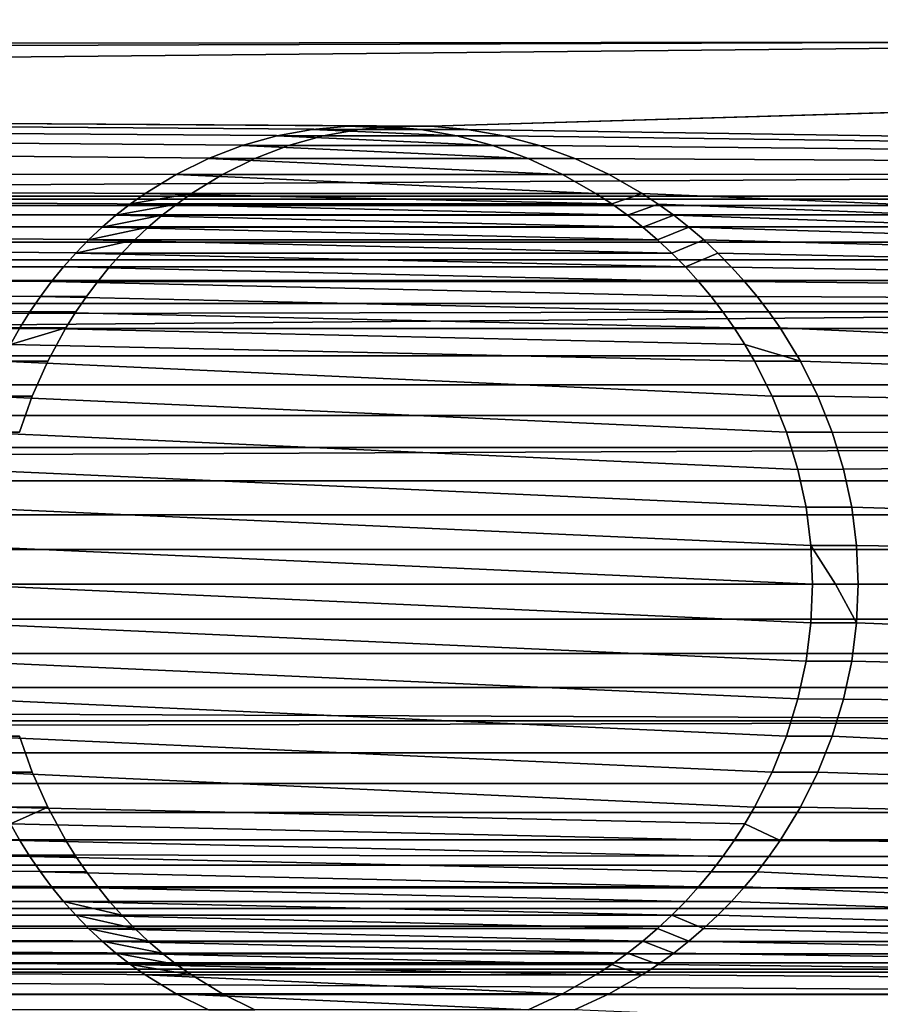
# Model space of a CAD drawing. Header units: metres. Extents: x -22 to 244, y -22 to 22.
# Tile 98 of 146: x 92.27 to 97.81, y -2.7 to 3.63. Entities that reach past the tile are written whole.
import ezdxf

# ---------------------------------------------------------------- set-up
doc = ezdxf.new("R2010")
doc.units = ezdxf.units.M
doc.layers.add('solid_10_151_113_XXX', color=7, linetype='CONTINUOUS')

msp = doc.modelspace()

# ---------------------------------------------------------------- linework, layer by layer
at = {"layer": 'solid_10_151_113_XXX'}
for points in [[(113.804756, 4.36015, 157.251236), (113.880226, 3.504697, 157.043884), (21.228121, 3.408359, 123.29821), (21.108953, 4.081918, 123.430359)], [(103.452179, 4.36015, 185.694702), (21.16872, 3.759691, 155.916473), (21.258059, 3.216353, 156.080322), (103.376709, 3.504698, 185.902054)], [(113.880226, 3.504697, 157.043884), (94.914459, 2.947364, 150.016769), (21.228121, 3.408359, 123.29821)], [(103.376709, 3.504698, 185.902054), (21.258059, 3.216353, 156.080322), (21.332884, 2.675459, 156.217178)], [(103.376709, 3.504698, 185.902054), (21.332884, 2.675459, 156.217178), (21.393553, 2.136788, 156.327881), (103.317757, 2.638217, 186.064011)], [(113.880226, 3.504697, 157.043884), (113.939171, 2.638217, 156.881927), (95.148628, 2.926408, 150.097763), (94.914459, 2.947364, 150.016769)], [(93.572838, 2.63644, 149.468857), (21.32584, 2.731032, 123.190514), (21.228121, 3.408359, 123.29821), (93.78167, 2.739328, 149.563828)], [(93.998199, 2.822181, 149.658463), (93.78167, 2.739328, 149.563828), (21.228121, 3.408359, 123.29821)], [(94.221199, 2.884657, 149.751877), (93.998199, 2.822181, 149.658463), (21.228121, 3.408359, 123.29821)], [(94.449326, 2.926474, 149.843246), (94.221199, 2.884657, 149.751877), (21.228121, 3.408359, 123.29821)], [(94.680687, 2.947384, 149.931686), (94.449326, 2.926474, 149.843246), (21.228121, 3.408359, 123.29821)], [(94.914459, 2.947364, 150.016769), (94.680687, 2.947384, 149.931686), (21.228121, 3.408359, 123.29821)], [(94.149628, 2.926486, 150.666977), (93.921875, 2.88473, 150.575241), (94.221199, 2.884657, 149.751877), (94.449326, 2.926474, 149.843246)], [(95.08168, 2.88473, 150.997375), (93.921875, 2.88473, 150.575241), (94.149628, 2.926486, 150.666977)], [(94.380714, 2.947381, 150.755554), (94.149628, 2.926486, 150.666977), (94.449326, 2.926474, 149.843246), (94.680687, 2.947384, 149.931686)], [(94.848244, 2.926486, 150.921249), (94.149628, 2.926486, 150.666977), (94.380714, 2.947381, 150.755554)], [(95.08168, 2.88473, 150.997375), (94.149628, 2.926486, 150.666977), (94.848244, 2.926486, 150.921249)], [(94.380714, 2.947381, 150.755554), (94.680687, 2.947384, 149.931686), (94.914459, 2.947364, 150.016769), (94.614288, 2.947381, 150.840576)], [(94.848244, 2.926486, 150.921249), (94.380714, 2.947381, 150.755554), (94.614288, 2.947381, 150.840576)], [(94.614288, 2.947381, 150.840576), (94.914459, 2.947364, 150.016769), (95.148628, 2.926408, 150.097763), (94.848244, 2.926486, 150.921249)], [(94.848244, 2.926486, 150.921249), (95.148628, 2.926408, 150.097763), (95.381927, 2.884591, 150.174332), (95.08168, 2.88473, 150.997375)], [(113.939171, 2.638217, 156.881927), (95.381927, 2.884591, 150.174332), (95.148628, 2.926408, 150.097763)], [(93.921875, 2.88473, 150.575241), (93.69915, 2.822296, 150.481201), (93.998199, 2.822181, 149.658463), (94.221199, 2.884657, 149.751877)], [(95.312737, 2.822296, 151.068497), (93.69915, 2.822296, 150.481201), (93.921875, 2.88473, 150.575241)], [(95.312737, 2.822296, 151.068497), (93.921875, 2.88473, 150.575241), (95.08168, 2.88473, 150.997375)], [(95.08168, 2.88473, 150.997375), (95.381927, 2.884591, 150.174332), (95.612923, 2.822047, 150.24614), (95.312737, 2.822296, 151.068497)], [(113.939171, 2.638217, 156.881927), (95.612923, 2.822047, 150.24614), (95.381927, 2.884591, 150.174332)], [(93.69915, 2.822296, 150.481201), (93.483025, 2.739527, 150.385788), (93.78167, 2.739328, 149.563828), (93.998199, 2.822181, 149.658463)], [(95.539635, 2.739528, 151.134338), (93.483025, 2.739527, 150.385788), (93.69915, 2.822296, 150.481201)], [(95.539635, 2.739528, 151.134338), (93.69915, 2.822296, 150.481201), (95.312737, 2.822296, 151.068497)], [(95.312737, 2.822296, 151.068497), (95.612923, 2.822047, 150.24614), (95.839539, 2.739193, 150.312805), (95.539635, 2.739528, 151.134338)], [(113.939171, 2.638217, 156.881927), (95.839539, 2.739193, 150.312805), (95.612923, 2.822047, 150.24614)], [(92.84565, 2.04107, 149.109024), (21.401995, 2.050508, 123.106979), (21.32584, 2.731032, 123.190514), (92.925446, 2.130308, 149.150757)], [(93.008614, 2.215503, 149.193665), (92.925446, 2.130308, 149.150757), (21.32584, 2.731032, 123.190514)], [(93.095131, 2.296623, 149.23764), (93.008614, 2.215503, 149.193665), (21.32584, 2.731032, 123.190514)], [(93.185005, 2.373652, 149.282639), (93.095131, 2.296623, 149.23764), (21.32584, 2.731032, 123.190514)], [(93.277901, 2.446282, 149.32843), (93.185005, 2.373652, 149.282639), (21.32584, 2.731032, 123.190514)], [(93.373695, 2.51441, 149.374847), (93.277901, 2.446282, 149.32843), (21.32584, 2.731032, 123.190514)], [(93.572838, 2.63644, 149.468857), (93.373695, 2.51441, 149.374847), (21.32584, 2.731032, 123.190514)], [(93.483025, 2.739527, 150.385788), (93.274521, 2.636669, 150.28981), (93.572838, 2.63644, 149.468857), (93.78167, 2.739328, 149.563828)], [(95.761055, 2.63667, 151.194824), (93.274521, 2.636669, 150.28981), (93.483025, 2.739527, 150.385788)], [(95.761055, 2.63667, 151.194824), (93.483025, 2.739527, 150.385788), (95.539635, 2.739528, 151.134338)], [(95.539635, 2.739528, 151.134338), (95.839539, 2.739193, 150.312805), (96.060509, 2.636293, 150.374268), (95.761055, 2.63667, 151.194824)], [(113.939171, 2.638217, 156.881927), (96.060509, 2.636293, 150.374268), (95.839539, 2.739193, 150.312805)], [(103.317757, 2.638217, 186.064011), (21.393553, 2.136788, 156.327881), (21.440332, 1.600677, 156.413101), (103.27552, 1.763437, 186.180069)], [(93.274521, 2.636669, 150.28981), (93.075653, 2.514604, 150.194626), (93.373695, 2.51441, 149.374847), (93.572838, 2.63644, 149.468857)], [(95.974579, 2.514605, 151.249741), (93.075653, 2.514604, 150.194626), (93.274521, 2.636669, 150.28981)], [(95.974579, 2.514605, 151.249741), (93.274521, 2.636669, 150.28981), (95.761055, 2.63667, 151.194824)], [(95.761055, 2.63667, 151.194824), (96.060509, 2.636293, 150.374268), (96.273582, 2.514174, 150.430283), (95.974579, 2.514605, 151.249741)], [(113.939171, 2.638217, 156.881927), (113.981415, 1.763437, 156.765869), (96.273582, 2.514174, 150.430283), (96.060509, 2.636293, 150.374268)], [(115.113152, 2.43732, 253.022507), (115.12085, 2.477375, 252.801926), (89.836266, 2.477374, 251.918976), (89.82856, 2.43732, 252.139557)], [(115.12085, 2.477375, 252.801926), (115.128647, 2.497483, 252.578644), (89.844063, 2.497483, 251.695679), (89.836266, 2.477374, 251.918976)], [(115.128647, 2.497483, 252.578644), (115.136482, 2.497483, 252.354462), (89.851891, 2.497483, 251.471497), (89.844063, 2.497483, 251.695679)], [(115.136482, 2.497483, 252.354462), (115.144279, 2.477375, 252.131165), (89.859688, 2.477374, 251.248215), (89.851891, 2.497483, 251.471497)], [(115.144279, 2.477375, 252.131165), (115.151978, 2.43732, 251.910583), (89.867393, 2.43732, 251.027634), (89.859688, 2.477374, 251.248215)], [(92.887329, 2.373819, 150.101151), (93.277901, 2.446282, 149.32843), (93.373695, 2.51441, 149.374847), (92.98008, 2.446491, 150.147583)], [(93.075653, 2.514604, 150.194626), (92.98008, 2.446491, 150.147583), (93.373695, 2.51441, 149.374847)], [(96.078033, 2.446491, 151.275146), (92.98008, 2.446491, 150.147583), (93.075653, 2.514604, 150.194626)], [(96.078033, 2.446491, 151.275146), (93.075653, 2.514604, 150.194626), (95.974579, 2.514605, 151.249741)], [(96.078033, 2.446491, 151.275146), (95.974579, 2.514605, 151.249741), (96.273582, 2.514174, 150.430283)], [(96.178932, 2.373819, 151.299194), (96.078033, 2.446491, 151.275146), (96.273582, 2.514174, 150.430283), (96.376686, 2.44611, 150.456253)], [(113.981415, 1.763437, 156.765869), (96.376686, 2.44611, 150.456253), (96.273582, 2.514174, 150.430283)], [(115.105606, 2.377642, 253.238617), (115.113152, 2.43732, 253.022507), (89.82856, 2.43732, 252.139557), (89.821014, 2.377641, 252.355667)], [(115.151978, 2.43732, 251.910583), (115.159523, 2.377642, 251.694473), (89.874939, 2.377641, 250.811523), (89.867393, 2.43732, 251.027634)], [(92.797623, 2.296738, 150.05545), (93.185005, 2.373652, 149.282639), (93.277901, 2.446282, 149.32843), (92.887329, 2.373819, 150.101151)], [(96.178932, 2.373819, 151.299194), (92.887329, 2.373819, 150.101151), (92.98008, 2.446491, 150.147583)], [(96.178932, 2.373819, 151.299194), (92.98008, 2.446491, 150.147583), (96.078033, 2.446491, 151.275146)], [(96.277016, 2.296738, 151.321854), (96.178932, 2.373819, 151.299194), (96.376686, 2.44611, 150.456253), (96.477211, 2.373504, 150.480881)], [(113.981415, 1.763437, 156.765869), (96.477211, 2.373504, 150.480881), (96.376686, 2.44611, 150.456253)], [(115.098274, 2.298821, 253.448502), (115.105606, 2.377642, 253.238617), (89.821014, 2.377641, 252.355667), (89.813683, 2.29882, 252.565552)], [(115.159523, 2.377642, 251.694473), (115.166855, 2.298821, 251.484589), (89.882271, 2.29882, 250.601624), (89.874939, 2.377641, 250.811523)], [(92.71125, 2.215538, 150.010773), (93.095131, 2.296623, 149.23764), (93.185005, 2.373652, 149.282639), (92.797623, 2.296738, 150.05545)], [(96.277016, 2.296738, 151.321854), (92.797623, 2.296738, 150.05545), (92.887329, 2.373819, 150.101151)], [(96.277016, 2.296738, 151.321854), (92.887329, 2.373819, 150.101151), (96.178932, 2.373819, 151.299194)], [(96.371902, 2.215539, 151.34314), (96.277016, 2.296738, 151.321854), (96.477211, 2.373504, 150.480881), (96.575012, 2.296447, 150.504181)], [(113.981415, 1.763437, 156.765869), (96.575012, 2.296447, 150.504181), (96.477211, 2.373504, 150.480881)], [(115.091217, 2.201491, 253.650497), (115.098274, 2.298821, 253.448502), (89.813683, 2.29882, 252.565552), (89.806633, 2.201489, 252.767548)], [(115.166855, 2.298821, 251.484589), (115.173912, 2.201491, 251.282608), (89.88932, 2.201489, 250.399643), (89.882271, 2.29882, 250.601624)], [(92.628235, 2.13026, 149.967178), (93.008614, 2.215503, 149.193665), (93.095131, 2.296623, 149.23764), (92.71125, 2.215538, 150.010773)], [(96.371902, 2.215539, 151.34314), (92.71125, 2.215538, 150.010773), (92.797623, 2.296738, 150.05545)], [(96.371902, 2.215539, 151.34314), (92.797623, 2.296738, 150.05545), (96.277016, 2.296738, 151.321854)], [(96.463516, 2.130261, 151.363113), (96.371902, 2.215539, 151.34314), (96.575012, 2.296447, 150.504181), (96.669609, 2.21526, 150.526123)], [(113.981415, 1.763437, 156.765869), (96.669609, 2.21526, 150.526123), (96.575012, 2.296447, 150.504181)], [(115.084503, 2.086436, 253.842941), (115.091217, 2.201491, 253.650497), (89.806633, 2.201489, 252.767548), (89.799911, 2.086433, 252.959991)], [(115.173912, 2.201491, 251.282608), (115.180626, 2.086436, 251.090149), (89.896042, 2.086433, 250.207184), (89.88932, 2.201489, 250.399643)], [(96.463516, 2.130261, 151.363113), (92.628235, 2.13026, 149.967178), (92.71125, 2.215538, 150.010773)], [(92.628235, 2.13026, 149.967178), (92.925446, 2.130308, 149.150757), (93.008614, 2.215503, 149.193665)], [(96.463516, 2.130261, 151.363113), (92.71125, 2.215538, 150.010773), (96.371902, 2.215539, 151.34314)], [(96.551727, 2.040998, 151.38176), (96.463516, 2.130261, 151.363113), (96.669609, 2.21526, 150.526123), (96.760902, 2.130044, 150.546707)], [(113.981415, 1.763437, 156.765869), (96.760902, 2.130044, 150.546707), (96.669609, 2.21526, 150.526123)], [(92.548668, 2.040998, 149.924774), (92.84565, 2.04107, 149.109024), (92.925446, 2.130308, 149.150757), (92.628235, 2.13026, 149.967178)], [(96.551727, 2.040998, 151.38176), (92.548668, 2.040998, 149.924774), (92.628235, 2.13026, 149.967178)], [(96.551727, 2.040998, 151.38176), (92.628235, 2.13026, 149.967178), (96.463516, 2.130261, 151.363113)], [(96.551727, 2.040998, 151.38176), (96.760902, 2.130044, 150.546707), (96.848755, 2.040885, 150.56601)], [(113.981415, 1.763437, 156.765869), (96.848755, 2.040885, 150.56601), (96.760902, 2.130044, 150.546707)], [(92.348686, 1.210617, 148.836395), (21.456423, 1.368167, 123.047501), (21.401995, 2.050508, 123.106979), (92.448006, 1.43476, 148.892654)], [(92.564491, 1.649194, 148.957504), (92.448006, 1.43476, 148.892654), (21.401995, 2.050508, 123.106979)], [(92.628845, 1.751995, 148.992798), (92.564491, 1.649194, 148.957504), (21.401995, 2.050508, 123.106979)], [(92.697182, 1.851655, 149.029892), (92.628845, 1.751995, 148.992798), (21.401995, 2.050508, 123.106979)], [(92.769524, 1.948121, 149.068695), (92.697182, 1.851655, 149.029892), (21.401995, 2.050508, 123.106979)], [(92.84565, 2.04107, 149.109024), (92.769524, 1.948121, 149.068695), (21.401995, 2.050508, 123.106979)], [(115.078163, 1.954582, 254.024323), (115.084503, 2.086436, 253.842941), (89.799911, 2.086433, 252.959991), (89.793579, 1.954579, 253.141373)], [(115.180626, 2.086436, 251.090149), (115.186966, 1.954582, 250.908783), (89.902374, 1.954579, 250.025818), (89.896042, 2.086433, 250.207184)], [(92.472717, 1.947961, 149.883759), (92.769524, 1.948121, 149.068695), (92.84565, 2.04107, 149.109024), (92.548668, 2.040998, 149.924774)], [(96.636284, 1.947961, 151.39917), (92.472717, 1.947961, 149.883759), (92.548668, 2.040998, 149.924774)], [(96.636284, 1.947961, 151.39917), (92.548668, 2.040998, 149.924774), (96.551727, 2.040998, 151.38176)], [(96.636284, 1.947961, 151.39917), (96.551727, 2.040998, 151.38176), (96.848755, 2.040885, 150.56601), (96.932961, 1.947958, 150.584045)], [(113.981415, 1.763437, 156.765869), (96.932961, 1.947958, 150.584045), (96.848755, 2.040885, 150.56601)], [(115.072273, 1.806992, 254.193146), (115.078163, 1.954582, 254.024323), (89.793579, 1.954579, 253.141373), (89.787682, 1.806988, 253.310196)], [(115.186966, 1.954582, 250.908783), (115.192856, 1.806992, 250.739944), (89.908272, 1.806988, 249.856979), (89.902374, 1.954579, 250.025818)], [(92.400551, 1.851396, 149.844269), (92.697182, 1.851655, 149.029892), (92.769524, 1.948121, 149.068695), (92.472717, 1.947961, 149.883759)], [(96.793411, 1.751653, 151.430191), (92.400551, 1.851396, 149.844269), (92.472717, 1.947961, 149.883759), (96.716942, 1.851397, 151.415298)], [(96.716942, 1.851397, 151.415298), (92.472717, 1.947961, 149.883759), (96.636284, 1.947961, 151.39917)], [(96.716942, 1.851397, 151.415298), (96.636284, 1.947961, 151.39917), (96.932961, 1.947958, 150.584045), (97.013329, 1.851468, 150.600815)], [(113.981415, 1.763437, 156.765869), (97.013329, 1.851468, 150.600815), (96.932961, 1.947958, 150.584045)], [(92.332405, 1.751652, 149.806519), (92.628845, 1.751995, 148.992798), (92.697182, 1.851655, 149.029892), (92.400551, 1.851396, 149.844269)], [(96.865662, 1.648761, 151.443909), (92.332405, 1.751652, 149.806519), (92.400551, 1.851396, 149.844269), (96.793411, 1.751653, 151.430191)], [(96.793411, 1.751653, 151.430191), (96.716942, 1.851397, 151.415298), (97.013329, 1.851468, 150.600815), (97.089554, 1.751742, 150.616333)], [(113.981415, 1.763437, 156.765869), (97.089554, 1.751742, 150.616333), (97.013329, 1.851468, 150.600815)], [(115.066856, 1.644853, 254.348068), (115.072273, 1.806992, 254.193146), (89.787682, 1.806988, 253.310196), (89.782272, 1.644847, 253.465118)], [(115.192856, 1.806992, 250.739944), (115.198273, 1.644853, 250.585022), (89.913681, 1.644847, 249.702057), (89.908272, 1.806988, 249.856979)], [(103.27552, 1.763437, 186.180069), (21.440332, 1.600677, 156.413101), (21.473553, 1.06609, 156.473526)], [(103.27552, 1.763437, 186.180069), (21.473553, 1.06609, 156.473526), (21.493404, 0.532473, 156.509613), (103.250122, 0.883108, 186.249847)], [(92.268234, 1.64876, 149.770584), (92.564491, 1.649194, 148.957504), (92.628845, 1.751995, 148.992798), (92.332405, 1.751652, 149.806519)], [(96.933578, 1.542889, 151.456482), (92.268234, 1.64876, 149.770584), (92.332405, 1.751652, 149.806519), (96.865662, 1.648761, 151.443909)], [(96.865662, 1.648761, 151.443909), (96.793411, 1.751653, 151.430191), (97.089554, 1.751742, 150.616333), (97.16153, 1.648945, 150.630661)], [(113.981415, 1.763437, 156.765869), (114.006813, 0.883108, 156.696091), (97.16153, 1.648945, 150.630661), (97.089554, 1.751742, 150.616333)], [(92.152184, 1.434252, 149.704575), (92.448006, 1.43476, 148.892654), (92.564491, 1.649194, 148.957504), (92.20813, 1.542888, 149.736557)], [(92.268234, 1.64876, 149.770584), (92.20813, 1.542888, 149.736557), (92.564491, 1.649194, 148.957504)], [(96.996994, 1.434253, 151.467957), (92.20813, 1.542888, 149.736557), (92.268234, 1.64876, 149.770584), (96.933578, 1.542889, 151.456482)], [(96.933578, 1.542889, 151.456482), (96.865662, 1.648761, 151.443909), (97.16153, 1.648945, 150.630661), (97.292358, 1.434609, 150.655838)], [(114.006813, 0.883108, 156.696091), (97.292358, 1.434609, 150.655838), (97.16153, 1.648945, 150.630661)], [(115.061981, 1.46947, 254.487854), (115.066856, 1.644853, 254.348068), (89.782272, 1.644847, 253.465118), (89.77739, 1.469464, 253.604904)], [(115.198273, 1.644853, 250.585022), (115.203148, 1.46947, 250.445236), (89.918564, 1.469464, 249.562286), (89.913681, 1.644847, 249.702057)], [(97.109589, 1.210024, 151.487656), (92.152184, 1.434252, 149.704575), (92.20813, 1.542888, 149.736557), (96.996994, 1.434253, 151.467957)], [(96.996994, 1.434253, 151.467957), (96.933578, 1.542889, 151.456482), (97.292358, 1.434609, 150.655838)], [(115.057663, 1.282254, 254.611359), (115.061981, 1.46947, 254.487854), (89.77739, 1.469464, 253.604904), (89.773079, 1.282249, 253.728409)], [(115.203148, 1.46947, 250.445236), (115.207466, 1.282254, 250.321732), (89.922874, 1.282249, 249.438782), (89.918564, 1.469464, 249.562286)], [(92.053261, 1.210023, 149.647293), (92.348686, 1.210617, 148.836395), (92.448006, 1.43476, 148.892654), (92.152184, 1.434252, 149.704575)], [(97.202713, 0.977649, 151.503342), (92.053261, 1.210023, 149.647293), (92.152184, 1.434252, 149.704575), (97.109589, 1.210024, 151.487656)], [(97.109589, 1.210024, 151.487656), (96.996994, 1.434253, 151.467957), (97.292358, 1.434609, 150.655838), (97.404617, 1.210397, 150.67659)], [(114.006813, 0.883108, 156.696091), (97.404617, 1.210397, 150.67659), (97.292358, 1.434609, 150.655838)], [(92.348686, 1.210617, 148.836395), (92.266891, 0.978234, 148.789398), (21.456423, 1.368167, 123.047501)], [(115.053955, 1.084714, 254.71759), (115.057663, 1.282254, 254.611359), (89.773079, 1.282249, 253.728409), (89.769371, 1.08471, 253.834641)], [(115.207466, 1.282254, 250.321732), (115.211174, 1.084714, 250.2155), (89.926582, 1.08471, 249.332535), (89.922874, 1.282249, 249.438782)], [(91.97184, 0.977648, 149.599457), (92.266891, 0.978234, 148.789398), (92.348686, 1.210617, 148.836395), (92.053261, 1.210023, 149.647293)], [(97.275787, 0.738647, 151.515259), (91.97184, 0.977648, 149.599457), (92.053261, 1.210023, 149.647293), (97.202713, 0.977649, 151.503342)], [(97.202713, 0.977649, 151.503342), (97.109589, 1.210024, 151.487656), (97.404617, 1.210397, 150.67659), (97.497429, 0.9781, 150.693161)], [(114.006813, 0.883108, 156.696091), (97.497429, 0.9781, 150.693161), (97.404617, 1.210397, 150.67659)], [(115.05088, 0.878441, 254.80571), (115.053955, 1.084714, 254.71759), (89.769371, 1.08471, 253.834641), (89.766289, 0.878437, 253.922745)], [(115.211174, 1.084714, 250.2155), (115.214249, 0.878441, 250.12738), (89.929665, 0.878437, 249.244431), (89.926582, 1.08471, 249.332535)], [(97.328217, 0.495131, 151.52359), (91.908211, 0.738646, 149.561615), (91.97184, 0.977648, 149.599457), (97.275787, 0.738647, 151.515259)], [(97.275787, 0.738647, 151.515259), (97.202713, 0.977649, 151.503342), (97.497429, 0.9781, 150.693161), (97.570297, 0.739065, 150.70578)], [(114.006813, 0.883108, 156.696091), (97.570297, 0.739065, 150.70578), (97.497429, 0.9781, 150.693161)], [(103.241653, 0, 186.273132), (103.250122, 0.883108, 186.249847), (21.493404, 0.532473, 156.509613), (21.5, 0, 156.521606)], [(115.048462, 0.665095, 254.874985), (115.05088, 0.878441, 254.80571), (89.766289, 0.878437, 253.922745), (89.76387, 0.665092, 253.992035)], [(115.214249, 0.878441, 250.12738), (115.216667, 0.665095, 250.058105), (89.932083, 0.665092, 249.175156), (89.929665, 0.878437, 249.244431)], [(114.006813, 0.883108, 156.696091), (114.015282, 0, 156.672806), (97.622597, 0.495426, 150.714645), (97.570297, 0.739065, 150.70578)], [(97.359825, 0.248186, 151.528534), (91.862686, 0.495131, 149.534302), (91.908211, 0.738646, 149.561615), (97.328217, 0.495131, 151.52359)], [(97.328217, 0.495131, 151.52359), (97.275787, 0.738647, 151.515259), (97.570297, 0.739065, 150.70578), (97.622597, 0.495426, 150.714645)], [(115.046715, 0.446394, 254.924866), (115.048462, 0.665095, 254.874985), (89.76387, 0.665092, 253.992035), (89.762131, 0.446392, 254.041916)], [(115.216667, 0.665095, 250.058105), (115.218414, 0.446394, 250.008224), (89.933823, 0.446392, 249.125259), (89.932083, 0.665092, 249.175156)], [(115.04567, 0.224099, 254.954971), (115.046715, 0.446394, 254.924866), (89.762131, 0.446392, 254.041916), (89.761078, 0.224098, 254.072006)], [(115.218414, 0.446394, 250.008224), (115.21946, 0.224099, 249.978134), (89.934875, 0.224098, 249.095169), (89.933823, 0.446392, 249.125259)], [(91.862686, 0.495131, 149.534302), (97.359825, 0.248186, 151.528534), (97.370361, 0, 151.530167), (91.835297, 0.248186, 149.517761)], [(97.359825, 0.248186, 151.528534), (97.328217, 0.495131, 151.52359), (97.622597, 0.495426, 150.714645), (97.654121, 0.248356, 150.71991)], [(114.015282, 0, 156.672806), (97.654121, 0.248356, 150.71991), (97.622597, 0.495426, 150.714645)], [(89.761078, 0.224098, 254.072006), (89.760727, 0, 254.082062), (115.045319, 0, 254.965027), (115.04567, 0.224099, 254.954971)], [(115.21946, 0.224099, 249.978134), (115.21981, 0, 249.968063), (89.935226, 0, 249.085114), (89.934875, 0.224098, 249.095169)], [(91.835297, 0.248186, 149.517761), (97.370361, 0, 151.530167), (97.359825, -0.248186, 151.528534), (91.826172, 0, 149.512238)], [(97.517502, 0, 151.1259), (97.359825, 0.248186, 151.528534), (97.654121, 0.248356, 150.71991), (97.664635, 0, 150.721664)], [(97.359825, 0.248186, 151.528534), (97.517502, 0, 151.1259), (97.370361, 0, 151.530167)], [(114.015282, 0, 156.672806), (97.664635, 0, 150.721664), (97.654121, 0.248356, 150.71991)], [(103.250122, -0.883108, 186.249847), (103.241653, 0, 186.273132), (21.5, 0, 156.521606), (21.493406, -0.532468, 156.509613)], [(115.04567, -0.224099, 254.954971), (115.045319, 0, 254.965027), (89.760727, 0, 254.082062), (89.761078, -0.224098, 254.072006)], [(89.934875, -0.224098, 249.095169), (89.935226, 0, 249.085114), (115.21981, 0, 249.968063), (115.21946, -0.224099, 249.978134)], [(97.517502, 0, 151.1259), (97.654114, -0.248373, 150.71991), (97.359825, -0.248186, 151.528534), (97.370361, 0, 151.530167)], [(97.517502, 0, 151.1259), (97.664635, 0, 150.721664), (97.654114, -0.248373, 150.71991)], [(91.826172, 0, 149.512238), (97.359825, -0.248186, 151.528534), (97.328224, -0.495131, 151.52359), (91.835297, -0.248186, 149.517761)], [(97.654114, -0.248373, 150.71991), (97.664635, 0, 150.721664), (114.015282, 0, 156.672806), (114.006813, -0.883108, 156.696091)], [(115.046715, -0.446394, 254.924866), (115.04567, -0.224099, 254.954971), (89.761078, -0.224098, 254.072006), (89.762131, -0.446392, 254.041916)], [(115.21946, -0.224099, 249.978134), (115.218414, -0.446394, 250.008224), (89.933823, -0.446392, 249.125259), (89.934875, -0.224098, 249.095169)], [(91.835297, -0.248186, 149.517761), (97.328224, -0.495131, 151.52359), (97.275787, -0.738646, 151.515259), (91.862686, -0.495131, 149.534302)], [(97.359825, -0.248186, 151.528534), (97.654114, -0.248373, 150.71991), (97.622581, -0.495513, 150.714645), (97.328224, -0.495131, 151.52359)], [(97.622581, -0.495513, 150.714645), (97.654114, -0.248373, 150.71991), (114.006813, -0.883108, 156.696091)], [(115.048462, -0.665095, 254.874985), (115.046715, -0.446394, 254.924866), (89.762131, -0.446392, 254.041916), (89.76387, -0.665092, 253.992035)], [(115.218414, -0.446394, 250.008224), (115.216667, -0.665095, 250.058105), (89.932083, -0.665092, 249.175156), (89.933823, -0.446392, 249.125259)], [(91.862686, -0.495131, 149.534302), (97.275787, -0.738646, 151.515259), (97.202713, -0.977648, 151.503342), (91.908211, -0.738647, 149.561615)], [(97.328224, -0.495131, 151.52359), (97.622581, -0.495513, 150.714645), (97.570267, -0.739165, 150.70578), (97.275787, -0.738646, 151.515259)], [(97.570267, -0.739165, 150.70578), (97.622581, -0.495513, 150.714645), (114.006813, -0.883108, 156.696091)], [(103.250122, -0.883108, 186.249847), (21.493406, -0.532468, 156.509613), (21.473553, -1.066073, 156.473541)], [(92.266861, -0.978116, 148.789383), (92.34861, -1.210423, 148.836349), (21.456423, -1.36817, 123.047501), (21.489109, -0.684247, 123.011864)], [(115.05088, -0.878441, 254.80571), (115.048462, -0.665095, 254.874985), (89.76387, -0.665092, 253.992035), (89.766289, -0.878437, 253.922745)], [(115.216667, -0.665095, 250.058105), (115.214249, -0.878441, 250.12738), (89.929665, -0.878437, 249.244431), (89.932083, -0.665092, 249.175156)], [(91.908211, -0.738647, 149.561615), (97.202713, -0.977648, 151.503342), (97.109589, -1.210023, 151.487656), (91.97184, -0.977649, 149.599457)], [(97.275787, -0.738646, 151.515259), (97.570267, -0.739165, 150.70578), (97.497383, -0.978224, 150.693146), (97.202713, -0.977648, 151.503342)], [(97.570267, -0.739165, 150.70578), (114.006813, -0.883108, 156.696091), (113.981415, -1.763437, 156.765869), (97.497383, -0.978224, 150.693146)], [(103.27552, -1.763437, 186.180069), (103.250122, -0.883108, 186.249847), (21.473553, -1.066073, 156.473541), (21.440334, -1.600645, 156.413101)], [(115.053955, -1.084714, 254.71759), (115.05088, -0.878441, 254.80571), (89.766289, -0.878437, 253.922745), (89.769371, -1.08471, 253.834641)], [(115.214249, -0.878441, 250.12738), (115.211174, -1.084714, 250.2155), (89.926582, -1.08471, 249.332535), (89.929665, -0.878437, 249.244431)], [(91.97184, -0.977649, 149.599457), (92.053261, -1.210024, 149.647293), (92.34861, -1.210423, 148.836349), (92.266861, -0.978116, 148.789383)], [(91.97184, -0.977649, 149.599457), (97.109589, -1.210023, 151.487656), (96.996994, -1.434252, 151.467957), (92.053261, -1.210024, 149.647293)], [(97.202713, -0.977648, 151.503342), (97.497383, -0.978224, 150.693146), (97.404526, -1.210601, 150.676575), (97.109589, -1.210023, 151.487656)], [(97.404526, -1.210601, 150.676575), (97.497383, -0.978224, 150.693146), (113.981415, -1.763437, 156.765869)], [(115.057663, -1.282254, 254.611359), (115.053955, -1.084714, 254.71759), (89.769371, -1.08471, 253.834641), (89.773079, -1.282249, 253.728409)], [(115.211174, -1.084714, 250.2155), (115.207466, -1.282254, 250.321732), (89.922874, -1.282249, 249.438782), (89.926582, -1.08471, 249.332535)], [(92.34861, -1.210423, 148.836349), (92.447937, -1.434627, 148.892609), (21.456423, -1.36817, 123.047501)], [(92.053261, -1.210024, 149.647293), (92.152184, -1.434253, 149.704575), (92.447937, -1.434627, 148.892609), (92.34861, -1.210423, 148.836349)], [(92.053261, -1.210024, 149.647293), (96.996994, -1.434252, 151.467957), (96.933578, -1.542888, 151.456482), (92.152184, -1.434253, 149.704575)], [(97.109589, -1.210023, 151.487656), (97.404526, -1.210601, 150.676575), (97.292282, -1.434749, 150.655823), (96.996994, -1.434252, 151.467957)], [(97.292282, -1.434749, 150.655823), (97.404526, -1.210601, 150.676575), (113.981415, -1.763437, 156.765869)], [(115.061981, -1.46947, 254.487854), (115.057663, -1.282254, 254.611359), (89.773079, -1.282249, 253.728409), (89.77739, -1.469464, 253.604904)], [(115.207466, -1.282254, 250.321732), (115.203148, -1.46947, 250.445236), (89.918564, -1.469464, 249.562286), (89.922874, -1.282249, 249.438782)], [(92.769417, -1.947977, 149.068634), (92.845512, -2.040909, 149.108963), (21.401995, -2.050513, 123.106987), (21.456423, -1.36817, 123.047501)], [(92.697067, -1.851489, 149.029831), (92.769417, -1.947977, 149.068634), (21.456423, -1.36817, 123.047501)], [(92.6287, -1.751772, 148.992722), (92.697067, -1.851489, 149.029831), (21.456423, -1.36817, 123.047501)], [(92.564354, -1.648975, 148.957428), (92.6287, -1.751772, 148.992722), (21.456423, -1.36817, 123.047501)], [(92.447937, -1.434627, 148.892609), (92.564354, -1.648975, 148.957428), (21.456423, -1.36817, 123.047501)], [(92.152184, -1.434253, 149.704575), (92.20813, -1.542889, 149.736557), (92.447937, -1.434627, 148.892609)], [(92.152184, -1.434253, 149.704575), (96.933578, -1.542888, 151.456482), (96.865662, -1.64876, 151.443909), (92.20813, -1.542889, 149.736557)], [(92.20813, -1.542889, 149.736557), (92.268234, -1.648761, 149.770584), (92.564354, -1.648975, 148.957428), (92.447937, -1.434627, 148.892609)], [(96.996994, -1.434252, 151.467957), (97.292282, -1.434749, 150.655823), (97.161377, -1.649177, 150.63063), (96.933578, -1.542888, 151.456482)], [(97.161377, -1.649177, 150.63063), (97.292282, -1.434749, 150.655823), (113.981415, -1.763437, 156.765869)], [(115.066856, -1.644853, 254.348068), (115.061981, -1.46947, 254.487854), (89.77739, -1.469464, 253.604904), (89.782272, -1.644847, 253.465118)], [(115.203148, -1.46947, 250.445236), (115.198273, -1.644853, 250.585022), (89.913681, -1.644847, 249.702057), (89.918564, -1.469464, 249.562286)], [(92.20813, -1.542889, 149.736557), (96.865662, -1.64876, 151.443909), (96.793411, -1.751652, 151.430191), (92.268234, -1.648761, 149.770584)], [(96.865662, -1.64876, 151.443909), (96.933578, -1.542888, 151.456482), (97.161377, -1.649177, 150.63063)], [(103.317757, -2.638217, 186.064011), (103.27552, -1.763437, 186.180069), (21.440334, -1.600645, 156.413101), (21.393557, -2.136749, 156.327896)], [(115.072273, -1.806992, 254.193146), (115.066856, -1.644853, 254.348068), (89.782272, -1.644847, 253.465118), (89.787682, -1.806988, 253.310196)], [(115.198273, -1.644853, 250.585022), (115.192856, -1.806992, 250.739944), (89.908272, -1.806988, 249.856979), (89.913681, -1.644847, 249.702057)], [(92.268234, -1.648761, 149.770584), (92.332405, -1.751653, 149.806519), (92.6287, -1.751772, 148.992722), (92.564354, -1.648975, 148.957428)], [(92.268234, -1.648761, 149.770584), (96.793411, -1.751652, 151.430191), (96.716942, -1.851396, 151.415298), (92.332405, -1.751653, 149.806519)], [(96.865662, -1.64876, 151.443909), (97.161377, -1.649177, 150.63063), (97.089386, -1.751977, 150.616302), (96.793411, -1.751652, 151.430191)], [(97.089386, -1.751977, 150.616302), (97.161377, -1.649177, 150.63063), (113.981415, -1.763437, 156.765869)], [(92.332405, -1.751653, 149.806519), (92.400558, -1.851397, 149.844269), (92.697067, -1.851489, 149.029831), (92.6287, -1.751772, 148.992722)], [(92.332405, -1.751653, 149.806519), (96.716942, -1.851396, 151.415298), (96.636284, -1.947961, 151.39917), (92.400558, -1.851397, 149.844269)], [(96.793411, -1.751652, 151.430191), (97.089386, -1.751977, 150.616302), (97.013191, -1.85164, 150.600784), (96.716942, -1.851396, 151.415298)], [(97.089386, -1.751977, 150.616302), (113.981415, -1.763437, 156.765869), (113.939171, -2.638217, 156.881927), (97.013191, -1.85164, 150.600784)], [(115.078163, -1.954582, 254.024323), (115.072273, -1.806992, 254.193146), (89.787682, -1.806988, 253.310196), (89.793579, -1.954579, 253.141373)], [(115.192856, -1.806992, 250.739944), (115.186966, -1.954582, 250.908783), (89.902374, -1.954579, 250.025818), (89.908272, -1.806988, 249.856979)], [(92.400558, -1.851397, 149.844269), (92.472717, -1.947961, 149.883759), (92.769417, -1.947977, 149.068634), (92.697067, -1.851489, 149.029831)], [(92.400558, -1.851397, 149.844269), (96.636284, -1.947961, 151.39917), (92.472717, -1.947961, 149.883759)], [(96.716942, -1.851396, 151.415298), (97.013191, -1.85164, 150.600784), (96.932831, -1.94811, 150.584015), (96.636284, -1.947961, 151.39917)], [(96.932831, -1.94811, 150.584015), (97.013191, -1.85164, 150.600784), (113.939171, -2.638217, 156.881927)], [(115.084503, -2.086436, 253.842941), (115.078163, -1.954582, 254.024323), (89.793579, -1.954579, 253.141373), (89.799911, -2.086433, 252.959991)], [(115.186966, -1.954582, 250.908783), (115.180626, -2.086436, 251.090149), (89.896042, -2.086433, 250.207184), (89.902374, -1.954579, 250.025818)], [(92.472717, -1.947961, 149.883759), (92.548668, -2.040998, 149.924774), (92.845512, -2.040909, 149.108963), (92.769417, -1.947977, 149.068634)], [(92.472717, -1.947961, 149.883759), (96.636284, -1.947961, 151.39917), (96.551727, -2.040998, 151.38176)], [(92.472717, -1.947961, 149.883759), (96.551727, -2.040998, 151.38176), (92.548668, -2.040998, 149.924774)], [(96.636284, -1.947961, 151.39917), (96.932831, -1.94811, 150.584015), (96.848587, -2.041058, 150.565979), (96.551727, -2.040998, 151.38176)], [(96.848587, -2.041058, 150.565979), (96.932831, -1.94811, 150.584015), (113.939171, -2.638217, 156.881927)], [(93.37339, -2.514205, 149.37471), (93.572601, -2.636308, 149.46875), (21.32584, -2.73104, 123.190514), (21.401995, -2.050513, 123.106987)], [(92.845512, -2.040909, 149.108963), (92.925232, -2.130077, 149.15065), (21.401995, -2.050513, 123.106987)], [(93.277695, -2.446133, 149.328323), (93.37339, -2.514205, 149.37471), (21.401995, -2.050513, 123.106987)], [(93.184845, -2.373522, 149.282562), (93.277695, -2.446133, 149.328323), (21.401995, -2.050513, 123.106987)], [(93.094955, -2.296466, 149.237549), (93.184845, -2.373522, 149.282562), (21.401995, -2.050513, 123.106987)], [(93.0084, -2.215289, 149.193542), (93.094955, -2.296466, 149.237549), (21.401995, -2.050513, 123.106987)], [(92.925232, -2.130077, 149.15065), (93.0084, -2.215289, 149.193542), (21.401995, -2.050513, 123.106987)], [(115.091217, -2.201491, 253.650497), (115.084503, -2.086436, 253.842941), (89.799911, -2.086433, 252.959991), (89.806633, -2.201489, 252.767548)], [(115.180626, -2.086436, 251.090149), (115.173912, -2.201491, 251.282608), (89.88932, -2.201489, 250.399643), (89.896042, -2.086433, 250.207184)], [(92.548668, -2.040998, 149.924774), (92.925232, -2.130077, 149.15065), (92.845512, -2.040909, 149.108963)], [(92.548668, -2.040998, 149.924774), (92.628242, -2.130261, 149.967178), (93.0084, -2.215289, 149.193542), (92.925232, -2.130077, 149.15065)], [(92.548668, -2.040998, 149.924774), (96.551727, -2.040998, 151.38176), (96.463516, -2.13026, 151.363113)], [(92.548668, -2.040998, 149.924774), (96.463516, -2.13026, 151.363113), (92.628242, -2.130261, 149.967178)], [(96.551727, -2.040998, 151.38176), (96.848587, -2.041058, 150.565979), (96.760643, -2.130291, 150.546661), (96.463516, -2.13026, 151.363113)], [(96.760643, -2.130291, 150.546661), (96.848587, -2.041058, 150.565979), (113.939171, -2.638217, 156.881927)], [(103.317757, -2.638217, 186.064011), (21.393557, -2.136749, 156.327896), (21.33289, -2.675408, 156.217194)], [(92.628242, -2.130261, 149.967178), (96.463516, -2.13026, 151.363113), (96.371902, -2.215538, 151.34314)], [(92.628242, -2.130261, 149.967178), (92.71125, -2.215539, 150.010773), (93.094955, -2.296466, 149.237549), (93.0084, -2.215289, 149.193542)], [(92.628242, -2.130261, 149.967178), (96.371902, -2.215538, 151.34314), (92.71125, -2.215539, 150.010773)], [(96.463516, -2.13026, 151.363113), (96.669365, -2.215486, 150.526062), (96.574814, -2.296609, 150.504135), (96.371902, -2.215538, 151.34314)], [(96.463516, -2.13026, 151.363113), (96.760643, -2.130291, 150.546661), (96.669365, -2.215486, 150.526062)], [(96.669365, -2.215486, 150.526062), (96.760643, -2.130291, 150.546661), (113.939171, -2.638217, 156.881927)], [(115.098274, -2.298821, 253.448502), (115.091217, -2.201491, 253.650497), (89.806633, -2.201489, 252.767548), (89.813683, -2.29882, 252.565552)], [(115.173912, -2.201491, 251.282608), (115.166855, -2.298821, 251.484589), (89.882271, -2.29882, 250.601624), (89.88932, -2.201489, 250.399643)], [(92.71125, -2.215539, 150.010773), (96.371902, -2.215538, 151.34314), (96.277023, -2.296738, 151.321854)], [(92.71125, -2.215539, 150.010773), (92.797623, -2.296738, 150.05545), (93.184845, -2.373522, 149.282562), (93.094955, -2.296466, 149.237549)], [(92.71125, -2.215539, 150.010773), (96.277023, -2.296738, 151.321854), (92.797623, -2.296738, 150.05545)], [(96.371902, -2.215538, 151.34314), (96.574814, -2.296609, 150.504135), (96.477036, -2.373641, 150.48085), (96.277023, -2.296738, 151.321854)], [(96.574814, -2.296609, 150.504135), (96.669365, -2.215486, 150.526062), (113.939171, -2.638217, 156.881927)], [(115.105606, -2.377642, 253.238617), (115.098274, -2.298821, 253.448502), (89.813683, -2.29882, 252.565552), (89.821014, -2.377641, 252.355667)], [(115.166855, -2.298821, 251.484589), (115.159523, -2.377642, 251.694473), (89.874939, -2.377641, 250.811523), (89.882271, -2.29882, 250.601624)], [(92.797623, -2.296738, 150.05545), (92.887329, -2.373819, 150.101151), (93.277695, -2.446133, 149.328323), (93.184845, -2.373522, 149.282562)], [(92.797623, -2.296738, 150.05545), (96.277023, -2.296738, 151.321854), (96.178932, -2.373819, 151.299194)], [(92.797623, -2.296738, 150.05545), (96.178932, -2.373819, 151.299194), (92.887329, -2.373819, 150.101151)], [(96.277023, -2.296738, 151.321854), (96.477036, -2.373641, 150.48085), (96.37645, -2.446271, 150.456207), (96.178932, -2.373819, 151.299194)], [(96.477036, -2.373641, 150.48085), (96.574814, -2.296609, 150.504135), (113.939171, -2.638217, 156.881927)], [(115.113152, -2.43732, 253.022507), (115.105606, -2.377642, 253.238617), (89.821014, -2.377641, 252.355667), (89.82856, -2.43732, 252.139557)], [(115.159523, -2.377642, 251.694473), (115.151978, -2.43732, 251.910583), (89.867393, -2.43732, 251.027634), (89.874939, -2.377641, 250.811523)], [(92.887329, -2.373819, 150.101151), (92.98008, -2.446491, 150.147583), (93.37339, -2.514205, 149.37471), (93.277695, -2.446133, 149.328323)], [(92.887329, -2.373819, 150.101151), (96.178932, -2.373819, 151.299194), (96.078033, -2.446491, 151.275146)], [(92.887329, -2.373819, 150.101151), (96.078033, -2.446491, 151.275146), (92.98008, -2.446491, 150.147583)], [(96.178932, -2.373819, 151.299194), (96.37645, -2.446271, 150.456207), (96.273232, -2.514395, 150.430191), (96.078033, -2.446491, 151.275146)], [(96.37645, -2.446271, 150.456207), (96.477036, -2.373641, 150.48085), (113.939171, -2.638217, 156.881927)], [(115.12085, -2.477375, 252.801926), (115.113152, -2.43732, 253.022507), (89.82856, -2.43732, 252.139557), (89.836266, -2.477374, 251.918976)], [(115.151978, -2.43732, 251.910583), (115.144279, -2.477375, 252.131165), (89.859688, -2.477374, 251.248215), (89.867393, -2.43732, 251.027634)], [(92.98008, -2.446491, 150.147583), (93.075653, -2.514605, 150.194626), (93.37339, -2.514205, 149.37471)], [(92.98008, -2.446491, 150.147583), (96.078033, -2.446491, 151.275146), (95.974586, -2.514604, 151.249741)], [(92.98008, -2.446491, 150.147583), (95.974586, -2.514604, 151.249741), (93.075653, -2.514605, 150.194626)], [(95.974586, -2.514604, 151.249741), (96.078033, -2.446491, 151.275146), (96.273232, -2.514395, 150.430191)], [(96.273232, -2.514395, 150.430191), (96.37645, -2.446271, 150.456207), (113.939171, -2.638217, 156.881927)], [(115.128647, -2.497483, 252.578644), (115.12085, -2.477375, 252.801926), (89.836266, -2.477374, 251.918976), (89.844063, -2.497483, 251.695679)], [(115.136482, -2.497483, 252.354462), (115.128647, -2.497483, 252.578644), (89.844063, -2.497483, 251.695679), (89.851891, -2.497483, 251.471497)], [(115.144279, -2.477375, 252.131165), (115.136482, -2.497483, 252.354462), (89.851891, -2.497483, 251.471497), (89.859688, -2.477374, 251.248215)], [(93.274521, -2.63667, 150.28981), (93.572601, -2.636308, 149.46875), (93.37339, -2.514205, 149.37471), (93.075653, -2.514605, 150.194626)], [(93.075653, -2.514605, 150.194626), (95.974586, -2.514604, 151.249741), (95.761055, -2.636669, 151.194824)], [(93.075653, -2.514605, 150.194626), (95.761055, -2.636669, 151.194824), (93.274521, -2.63667, 150.28981)], [(95.761055, -2.636669, 151.194824), (95.974586, -2.514604, 151.249741), (96.273232, -2.514395, 150.430191), (96.060249, -2.636428, 150.374207)], [(96.060249, -2.636428, 150.374207), (96.273232, -2.514395, 150.430191), (113.939171, -2.638217, 156.881927)], [(103.376709, -3.504697, 185.902054), (103.317757, -2.638217, 186.064011), (21.33289, -2.675408, 156.217194), (21.25807, -3.216284, 156.080338)], [(93.572601, -2.636308, 149.46875), (93.781395, -2.739211, 149.563705), (21.32584, -2.73104, 123.190514)], [(93.483025, -2.739528, 150.385788), (93.781395, -2.739211, 149.563705), (93.572601, -2.636308, 149.46875), (93.274521, -2.63667, 150.28981)], [(93.274521, -2.63667, 150.28981), (95.761055, -2.636669, 151.194824), (95.539635, -2.739527, 151.134338)], [(93.274521, -2.63667, 150.28981), (95.539635, -2.739527, 151.134338), (93.483025, -2.739528, 150.385788)], [(95.539635, -2.739527, 151.134338), (95.761055, -2.636669, 151.194824), (96.060249, -2.636428, 150.374207), (95.839226, -2.739319, 150.312714)], [(96.060249, -2.636428, 150.374207), (113.939171, -2.638217, 156.881927), (113.880226, -3.504698, 157.043884), (95.839226, -2.739319, 150.312714)]]:
    msp.add_3dface(points, dxfattribs=at)

doc.saveas('drawing.dxf')
